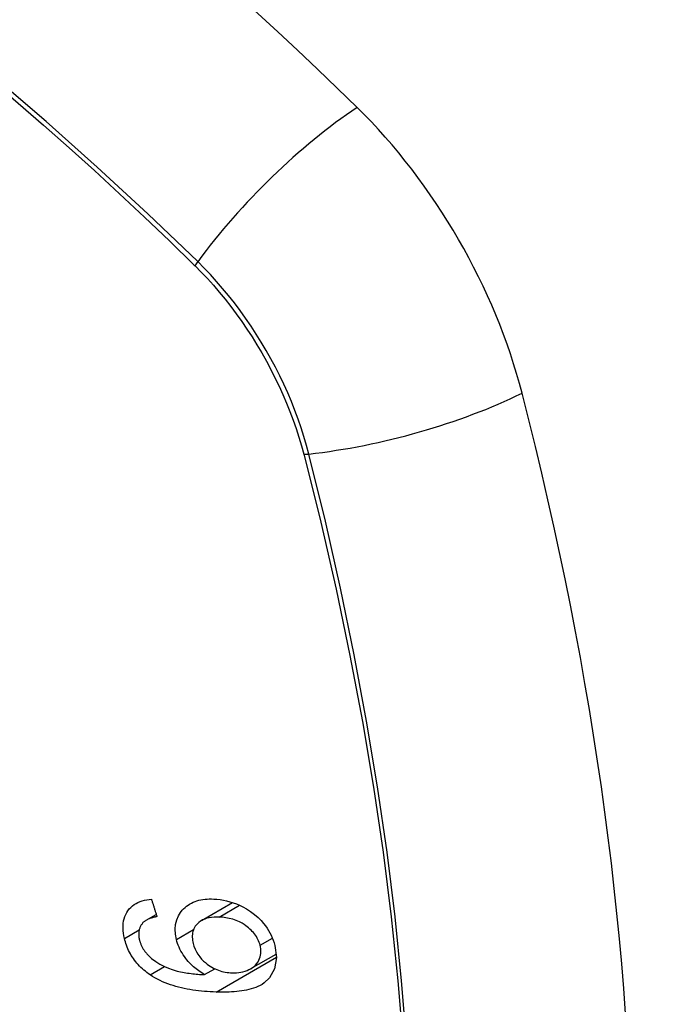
# Model space of a CAD drawing. Header units: inches. Extents: x 326.8 to 385.5, y 123.9 to 183.2.
# Tile 20 of 68: x 374.632 to 374.935, y 148.699 to 149.158. Entities that reach past the tile are written whole.
import ezdxf

# ---------------------------------------------------------------- set-up
doc = ezdxf.new("R2010")
doc.units = ezdxf.units.IN
doc.header["$MEASUREMENT"] = 0
doc.layers.add('Visible Edges(ANSI)', color=7, linetype='Continuous', lineweight=25)
doc.layers.add('Visible Tangent Edges(ANSI)', color=7, linetype='Continuous', lineweight=25)

msp = doc.modelspace()

# ---------------------------------------------------------------- linework, layer by layer
at = {"layer": 'Visible Edges(ANSI)'}
for p, q in [((374.7172, 148.73797), (374.73171, 148.74634)), ((374.69141, 148.73809), (374.69612, 148.74081)), ((374.74027, 148.71553), (374.75206, 148.72234)), ((374.71866, 148.71274), (374.72339, 148.71547))]:
    msp.add_line(p, q, dxfattribs=at)
at = {"layer": 'Visible Edges(ANSI)', "flags": 128}
for points in [[(374.68129, 148.72963), (374.68104, 148.73083), (374.68084, 148.73202), (374.6807, 148.7332), (374.68064, 148.73437), (374.68064, 148.73552), (374.68073, 148.73665), (374.68089, 148.73775), (374.68114, 148.7388), (374.68146, 148.73981), (374.68187, 148.74077), (374.68235, 148.74168), (374.68291, 148.74254), (374.68354, 148.74335), (374.68423, 148.74409), (374.68499, 148.74476), (374.68581, 148.74537), (374.68668, 148.74591), (374.68761, 148.74639), (374.68857, 148.7468), (374.68957, 148.74714), (374.69061, 148.74743), (374.69167, 148.74766), (374.69275, 148.74783), (374.69386, 148.74796)], [(374.69386, 148.74796), (374.69397, 148.74762), (374.69407, 148.74728), (374.69418, 148.74694), (374.69429, 148.7466), (374.6944, 148.74625), (374.6945, 148.74591), (374.69461, 148.74557), (374.69472, 148.74523), (374.69482, 148.74489), (374.69493, 148.74455), (374.69504, 148.74421), (374.69515, 148.74387), (374.69525, 148.74353), (374.69536, 148.74319), (374.69547, 148.74285), (374.69558, 148.74251), (374.69568, 148.74217), (374.69579, 148.74183), (374.6959, 148.74149), (374.69601, 148.74115), (374.69612, 148.74081), (374.69622, 148.74047), (374.69633, 148.74013), (374.69644, 148.73979)], [(374.7055, 148.72916), (374.70506, 148.73156), (374.70493, 148.73391), (374.70513, 148.73617), (374.70566, 148.73828), (374.70647, 148.74015), (374.70737, 148.74163), (374.70822, 148.74272), (374.70888, 148.74344), (374.70952, 148.74406), (374.71021, 148.74464), (374.71093, 148.74517), (374.71169, 148.74565), (374.71249, 148.74609), (374.71333, 148.74649), (374.71419, 148.74683), (374.71509, 148.74713), (374.716, 148.74738), (374.71694, 148.74759), (374.71789, 148.74775), (374.71886, 148.74788), (374.71985, 148.74796), (374.72085, 148.74801), (374.72186, 148.74802), (374.72289, 148.74799)], [(374.72289, 148.74799), (374.72438, 148.7479), (374.72588, 148.74773), (374.72739, 148.74748), (374.72891, 148.74716), (374.73043, 148.74675), (374.73195, 148.74626), (374.73346, 148.7457), (374.73496, 148.74506), (374.73652, 148.7443), (374.73824, 148.74336), (374.74005, 148.7422), (374.74193, 148.7408), (374.74364, 148.73931), (374.74503, 148.7379), (374.74614, 148.73662), (374.74701, 148.73552), (374.74776, 148.73444), (374.74846, 148.73334), (374.7491, 148.73221), (374.74967, 148.73107), (374.75019, 148.7299), (374.75064, 148.72873), (374.75103, 148.72755), (374.75136, 148.72637)], [(374.68994, 148.73697), (374.68972, 148.73671), (374.68952, 148.73645), (374.68932, 148.73617), (374.68914, 148.73589), (374.68897, 148.7356), (374.68881, 148.7353), (374.68866, 148.73499), (374.68853, 148.73468), (374.68841, 148.73436), (374.6883, 148.73403), (374.68821, 148.7337), (374.68813, 148.73336), (374.68807, 148.73301), (374.68802, 148.73266), (374.68798, 148.7323), (374.68796, 148.73194), (374.68796, 148.73156), (374.68797, 148.73119), (374.68799, 148.73081), (374.68802, 148.73042), (374.68807, 148.73004), (374.68814, 148.72965), (374.68821, 148.72926), (374.6883, 148.72888)], [(374.69644, 148.73979), (374.69614, 148.73973), (374.69584, 148.73967), (374.69554, 148.7396), (374.69524, 148.73953), (374.69494, 148.73945), (374.69464, 148.73937), (374.69434, 148.73929), (374.69404, 148.7392), (374.69375, 148.7391), (374.69346, 148.739), (374.69317, 148.7389), (374.69289, 148.73879), (374.69261, 148.73868), (374.69234, 148.73856), (374.69207, 148.73843), (374.69181, 148.73831), (374.69155, 148.73817), (374.6913, 148.73802), (374.69105, 148.73787), (374.69081, 148.73771), (374.69058, 148.73754), (374.69036, 148.73736), (374.69014, 148.73717), (374.68994, 148.73697)], [(374.72544, 148.73956), (374.72425, 148.73958), (374.72308, 148.73954), (374.72193, 148.73944), (374.72081, 148.73926), (374.71972, 148.73901), (374.71869, 148.73867), (374.71771, 148.73824), (374.71679, 148.73772), (374.71597, 148.73711), (374.71529, 148.73649), (374.71475, 148.73587), (374.71432, 148.73528), (374.71398, 148.73472), (374.71369, 148.73415), (374.71344, 148.73354), (374.71323, 148.73291), (374.71308, 148.73225), (374.71297, 148.73157), (374.71292, 148.73088), (374.71291, 148.73017), (374.71295, 148.72944), (374.71303, 148.72871), (374.71316, 148.72797), (374.71332, 148.72722)], [(374.74452, 148.72641), (374.74432, 148.7271), (374.74409, 148.72778), (374.74382, 148.72846), (374.74352, 148.72913), (374.74317, 148.72979), (374.74278, 148.73045), (374.74235, 148.73109), (374.74189, 148.73171), (374.7414, 148.73231), (374.74088, 148.7329), (374.74033, 148.73346), (374.73977, 148.73399), (374.73918, 148.73451), (374.73857, 148.735), (374.73794, 148.73548), (374.73714, 148.73604), (374.73611, 148.73667), (374.73485, 148.73734), (374.73336, 148.738), (374.73177, 148.73855), (374.73017, 148.73897), (374.72858, 148.73927), (374.727, 148.73946), (374.72544, 148.73956)], [(374.69321, 148.71266), (374.69247, 148.71318), (374.69174, 148.71372), (374.69103, 148.71428), (374.69033, 148.71486), (374.68965, 148.71546), (374.68899, 148.71608), (374.68834, 148.71673), (374.68772, 148.71739), (374.68712, 148.71806), (374.68655, 148.71876), (374.686, 148.71946), (374.68548, 148.72019), (374.68498, 148.72093), (374.6845, 148.72169), (374.68406, 148.72245), (374.68364, 148.72323), (374.68326, 148.72401), (374.6829, 148.7248), (374.68257, 148.7256), (374.68226, 148.7264), (374.68198, 148.7272), (374.68173, 148.72801), (374.6815, 148.72882), (374.68129, 148.72963)], [(374.6883, 148.72888), (374.68838, 148.72857), (374.68846, 148.72826), (374.68855, 148.72795), (374.68865, 148.72764), (374.68876, 148.72733), (374.68888, 148.72703), (374.689, 148.72672), (374.68913, 148.72642), (374.68927, 148.72611), (374.68941, 148.72581), (374.68957, 148.72552), (374.68973, 148.72522), (374.6899, 148.72493), (374.69008, 148.72464), (374.69026, 148.72435), (374.69045, 148.72407), (374.69064, 148.72379), (374.69085, 148.72352), (374.69106, 148.72325), (374.69127, 148.72298), (374.6915, 148.72272), (374.69172, 148.72246), (374.69196, 148.72221), (374.6922, 148.72196)], [(374.71866, 148.71274), (374.71798, 148.71314), (374.7173, 148.71355), (374.71664, 148.71399), (374.71598, 148.71444), (374.71533, 148.7149), (374.71469, 148.71539), (374.71407, 148.71589), (374.71345, 148.71642), (374.71284, 148.71697), (374.71223, 148.71756), (374.71162, 148.71819), (374.71102, 148.71885), (374.71042, 148.71956), (374.70983, 148.72032), (374.70924, 148.72113), (374.70867, 148.72198), (374.70813, 148.72284), (374.70763, 148.72371), (374.70717, 148.7246), (374.70675, 148.72549), (374.70637, 148.7264), (374.70604, 148.72732), (374.70575, 148.72824), (374.7055, 148.72916)], [(374.71332, 148.72722), (374.7137, 148.72594), (374.71419, 148.72466), (374.7148, 148.72342), (374.71552, 148.72223), (374.71636, 148.72107), (374.71728, 148.72001), (374.71819, 148.71909), (374.71905, 148.71832), (374.71982, 148.71769), (374.72053, 148.71716), (374.72126, 148.71667), (374.72201, 148.71621), (374.72277, 148.71579), (374.72354, 148.7154), (374.72432, 148.71506), (374.72512, 148.71475), (374.72592, 148.71447), (374.72672, 148.71424), (374.72752, 148.71404), (374.72831, 148.71388), (374.72911, 148.71375), (374.7299, 148.71366), (374.73069, 148.71359), (374.73147, 148.71355)], [(374.75136, 148.72637), (374.75213, 148.72065), (374.75128, 148.71544), (374.74887, 148.71119), (374.74643, 148.70886), (374.74541, 148.70818), (374.74448, 148.70766), (374.74351, 148.70719), (374.7425, 148.70677), (374.74146, 148.70639), (374.7404, 148.70606), (374.73932, 148.70578), (374.73823, 148.70553), (374.73711, 148.70531), (374.73597, 148.70512), (374.73481, 148.70497), (374.73363, 148.70483), (374.73244, 148.70473), (374.73124, 148.70465), (374.73003, 148.70459), (374.72881, 148.70455), (374.7276, 148.70454), (374.72638, 148.70454), (374.72518, 148.70455), (374.72398, 148.70459)], [(374.73147, 148.71355), (374.73253, 148.71354), (374.73356, 148.71358), (374.73457, 148.71368), (374.73556, 148.71384), (374.73653, 148.71405), (374.73749, 148.71432), (374.73843, 148.71466), (374.73934, 148.71505), (374.74021, 148.7155), (374.74101, 148.716), (374.74175, 148.71656), (374.74243, 148.71719), (374.74303, 148.71789), (374.74356, 148.71865), (374.74398, 148.71944), (374.74431, 148.72024), (374.74456, 148.72103), (374.74472, 148.7218), (374.74483, 148.72254), (374.74488, 148.72329), (374.74487, 148.72405), (374.74481, 148.72483), (374.74469, 148.72562), (374.74452, 148.72641)], [(374.6922, 148.72196), (374.69395, 148.72033), (374.69585, 148.71889), (374.69786, 148.71764), (374.69992, 148.71657), (374.70186, 148.71573), (374.70355, 148.71511), (374.70493, 148.71468), (374.70591, 148.71442), (374.70669, 148.71422), (374.70748, 148.71405), (374.70828, 148.71388), (374.70908, 148.71373), (374.70989, 148.71359), (374.7107, 148.71347), (374.71152, 148.71335), (374.71233, 148.71325), (374.71315, 148.71315), (374.71395, 148.71307), (374.71476, 148.71299), (374.71556, 148.71293), (374.71635, 148.71287), (374.71713, 148.71282), (374.7179, 148.71278), (374.71866, 148.71274)], [(374.72398, 148.70459), (374.72263, 148.70464), (374.72127, 148.70471), (374.71992, 148.7048), (374.71856, 148.70491), (374.71721, 148.70503), (374.71585, 148.70518), (374.7145, 148.70535), (374.71315, 148.70554), (374.71181, 148.70576), (374.71048, 148.706), (374.70916, 148.70626), (374.70785, 148.70656), (374.70655, 148.70688), (374.70526, 148.70722), (374.70399, 148.7076), (374.70274, 148.70801), (374.7015, 148.70845), (374.70028, 148.70892), (374.69907, 148.70943), (374.69787, 148.70998), (374.69667, 148.71058), (374.6955, 148.71122), (374.69434, 148.71192), (374.69321, 148.71266)]]:
    msp.add_lwpolyline(points, dxfattribs=at)
at = {"layer": 'Visible Edges(ANSI)'}
for centre, major_axis, start_param, end_param in [((374.4866, 148.29069), (-0.64961, 1.12515), 5.161526, 5.834048), ((374.74839, 149.00438), (0.08858, -0.15343), 1.121659, 2.019933), ((373.99942, 149.13451), (-0.64961, 1.12515), 3.59073, 4.263252)]:
    msp.add_ellipse(centre, major_axis=major_axis, ratio=0.57735, start_param=start_param, end_param=end_param, dxfattribs=at)
at = {"layer": 'Visible Tangent Edges(ANSI)'}
for p, q in [((374.71386, 149.04355), (374.71419, 149.04322)), ((374.76492, 148.95534), (374.76504, 148.95489)), ((374.72544, 148.73956), (374.73496, 148.74506)), ((374.68129, 148.72963), (374.68819, 148.73361)), ((374.7055, 148.72916), (374.71353, 148.7338)), ((374.74452, 148.72641), (374.75026, 148.72973)), ((374.72398, 148.70459), (374.75213, 148.72084)), ((374.69321, 148.71266), (374.69996, 148.71656))]:
    msp.add_line(p, q, dxfattribs=at)
at = {"layer": 'Visible Tangent Edges(ANSI)', "flags": 128}
for points in [[(374.71544, 149.04515), (374.69215, 149.0675), (374.66861, 149.08927), (374.64484, 149.11042), (374.62088, 149.13092), (374.59674, 149.15074), (374.57246, 149.16988)], [(374.58371, 149.15873), (374.59578, 149.14907), (374.60781, 149.13925), (374.6198, 149.12925), (374.63174, 149.11909), (374.64364, 149.10876), (374.65549, 149.09828), (374.66728, 149.08763), (374.67902, 149.07683), (374.69069, 149.06589), (374.70224, 149.05485), (374.71386, 149.04355)], [(374.76722, 148.95546), (374.76615, 148.95951), (374.76496, 148.96358), (374.76366, 148.96766), (374.76225, 148.97174), (374.76073, 148.97582), (374.75911, 148.97989), (374.75739, 148.98394), (374.75557, 148.98797), (374.75365, 148.99198), (374.75164, 148.99595), (374.74954, 148.99989), (374.74735, 149.00378), (374.74507, 149.00762), (374.74272, 149.01141), (374.74028, 149.01514), (374.73777, 149.0188), (374.73519, 149.02239), (374.73254, 149.02591), (374.72982, 149.02935), (374.72705, 149.0327), (374.72422, 149.03596), (374.72134, 149.03912), (374.71841, 149.04219), (374.71544, 149.04515)], [(374.71419, 149.04322), (374.71708, 149.04028), (374.71994, 149.03726), (374.72274, 149.03413), (374.72549, 149.03092), (374.72819, 149.02763), (374.73084, 149.02426), (374.73342, 149.02081), (374.73594, 149.01729), (374.73838, 149.0137), (374.74076, 149.01005), (374.74306, 149.00634), (374.74529, 149.00259), (374.74743, 148.99878), (374.74949, 148.99494), (374.75146, 148.99105), (374.75334, 148.98714), (374.75513, 148.9832), (374.75683, 148.97924), (374.75843, 148.97526), (374.75994, 148.97128), (374.76134, 148.96729), (374.76264, 148.9633), (374.76383, 148.95931), (374.76492, 148.95534)], [(374.76504, 148.95489), (374.77281, 148.92363), (374.77994, 148.89251), (374.7864, 148.86154), (374.79221, 148.83075), (374.79735, 148.80016), (374.80181, 148.7698), (374.8056, 148.7397), (374.80871, 148.70985), (374.81114, 148.6803)], [(374.81288, 148.68014), (374.81048, 148.70977), (374.80741, 148.73968), (374.80367, 148.76986), (374.79926, 148.80029), (374.79417, 148.83096), (374.78842, 148.86183), (374.78201, 148.89289), (374.77494, 148.9241), (374.76722, 148.95546)]]:
    msp.add_lwpolyline(points, dxfattribs=at)
at = {"layer": 'Visible Tangent Edges(ANSI)'}
for centre, major_axis, ratio, start_param, end_param in [((374.38086, 148.79218), (-0.17318, 0.29996), 0.57735, 5.05527, 10.652693), ((374.77397, 149.04932), (-0.08271, -0.08432), 0.354513, 4.18549, 5.093849), ((374.72032, 149.0455), (-0.00686, -0.00706), 0.356312, 5.09202, 5.355727), ((374.8001, 149.00406), (-0.11437, -0.02947), 0.354513, 1.189336, 2.097696), ((374.76996, 148.95951), (-0.00954, -0.00241), 0.356312, 0.927458, 1.191165)]:
    msp.add_ellipse(centre, major_axis=major_axis, ratio=ratio, start_param=start_param, end_param=end_param, dxfattribs=at)
msp.add_ellipse((374.38145, 148.79253), major_axis=(0.17111, -0.29637), ratio=0.57735, dxfattribs=at)

doc.saveas('drawing.dxf')
